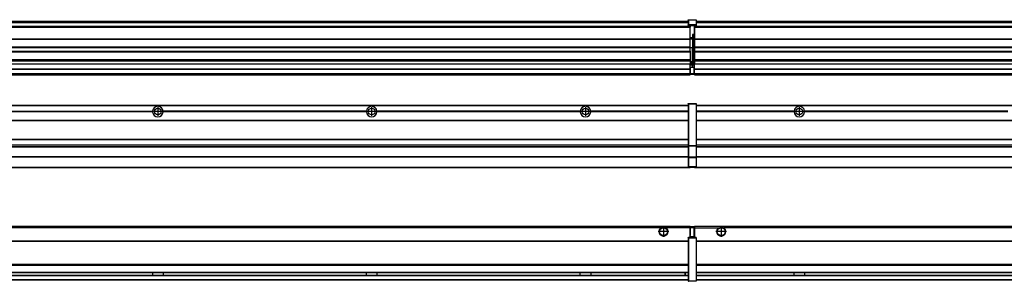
# Model space of a CAD drawing. Header units: inches. Extents: x -381 to 29622, y -418 to 176.
# Tile 22 of 50: x 4224 to 5145, y -154 to 90. Entities that reach past the tile are written whole.
import ezdxf

# ---------------------------------------------------------------- set-up
doc = ezdxf.new("R2010")
doc.units = ezdxf.units.IN
doc.linetypes.add('DOT_CENTER', pattern=[14, 12, -1, 0, -1])
doc.layers.add('1', color=7, linetype='Continuous')

# ---------------------------------------------------------------- blocks, each defined once
blk = doc.blocks.new('Modulos_intermedio__FL-14__2__26', base_point=(3455.18, -48.03))
at = {"color": 7, "linetype": 'Continuous'}
for p, q in [((3456.88, 10.47), (4849.18, 10.47)), ((3456.88, 10.22), (4849.18, 10.22)), ((4822.43, 10.47), (4822.48, 10.52)), ((4822.48, 10.52), (4829.88, 10.52)), ((4829.93, 10.47), (4829.88, 10.52)), ((4849.18, 11.72), (4849.19, 11.79)), ((4849.18, 11.72), (4849.18, 11.47)), ((4849.18, 11.47), (4849.18, -27.21)), ((4849.18, 11.47), (4849.43, 11.47)), ((4849.19, 11.79), (4849.2, 11.82)), ((4849.2, 11.82), (4849.22, 11.86)), ((4849.22, 11.86), (4849.25, 11.9)), ((4849.25, 11.9), (4849.29, 11.93)), ((4849.29, 11.93), (4849.34, 11.96)), ((4849.34, 11.96), (4849.36, 11.96)), ((4849.36, 11.96), (4849.43, 11.97)), ((4849.43, 11.97), (4856.63, 11.97)), ((4849.43, 11.97), (4849.43, 11.47)), ((4849.43, 11.47), (4849.43, -27.21)), ((4856.63, 11.47), (4849.43, 11.47)), ((4856.7, 11.96), (4856.63, 11.97)), ((4856.63, 11.97), (4856.63, 11.47)), ((4856.63, 11.47), (4856.63, -27.21)), ((4856.88, 11.47), (4856.63, 11.47)), ((4856.72, 11.96), (4856.7, 11.96)), ((4856.76, 11.93), (4856.72, 11.96)), ((4856.8, 11.9), (4856.76, 11.93)), ((4856.84, 11.86), (4856.8, 11.9)), ((4856.86, 11.82), (4856.84, 11.86)), ((4856.87, 11.79), (4856.86, 11.82)), ((4856.88, 11.72), (4856.87, 11.79)), ((4856.88, 11.72), (4856.88, 11.47)), ((4856.88, 11.47), (4856.88, -27.21)), ((4158.07, 4.77), (4348.29, 4.77)), ((4348.29, 4.17), (4158.07, 4.17)), ((4348.28, 4.47), (4158.08, 4.47)), ((4348.28, 4.47), (4348.29, 4.77)), ((4348.29, 4.17), (4348.28, 4.47)), ((4358.08, 4.47), (4358.07, 4.77)), ((4548.29, 4.77), (4358.07, 4.77)), ((4358.07, 4.17), (4358.08, 4.47)), ((4548.29, 4.17), (4358.07, 4.17)), ((4548.28, 4.47), (4358.08, 4.47)), ((4548.29, 4.77), (4548.28, 4.47)), ((4548.28, 4.47), (4548.29, 4.17)), ((4748.29, 4.77), (4558.07, 4.77)), ((4558.08, 4.47), (4558.07, 4.77)), ((4558.07, 4.17), (4558.08, 4.47)), ((4748.29, 4.17), (4558.07, 4.17)), ((4748.28, 4.47), (4558.08, 4.47)), ((4748.29, 4.77), (4748.28, 4.47)), ((4748.28, 4.47), (4748.29, 4.17)), ((4755.9, 6.05), (4755.91, 6.04)), ((4755.91, 2.91), (4755.9, 2.9)), ((4758.08, 4.47), (4758.07, 4.77)), ((4849.18, 4.77), (4758.07, 4.77)), ((4758.07, 4.17), (4758.08, 4.47)), ((4849.18, 4.17), (4758.07, 4.17)), ((4849.18, 4.47), (4758.08, 4.47)), ((3456.88, -3.53), (4849.18, -3.53)), ((3456.88, -3.78), (4849.18, -3.78)), ((4849.18, -4.03), (3456.88, -4.03)), ((3456.88, -21.53), (4849.18, -21.53)), ((3456.88, -21.78), (4849.18, -21.78)), ((3456.88, -26.73), (4849.18, -26.73)), ((3456.88, -26.82), (4849.18, -26.82)), ((4849.18, -27.21), (4849.43, -27.21)), ((4849.18, -27.21), (4849.18, -27.52)), ((4849.18, -27.52), (4849.19, -27.54)), ((4849.18, -27.52), (4849.18, -38.19)), ((4849.19, -27.54), (4849.22, -27.57)), ((4849.22, -27.57), (4849.25, -27.59)), ((4849.25, -27.59), (4849.29, -27.6)), ((4849.29, -27.6), (4849.34, -27.61)), ((4849.34, -27.61), (4849.36, -27.61)), ((4849.36, -27.61), (4849.43, -27.62)), ((4849.43, -27.21), (4849.43, -27.62)), ((4849.43, -27.21), (4856.63, -27.21)), ((4849.43, -27.62), (4849.43, -38.3)), ((4849.43, -27.62), (4856.63, -27.62)), ((4856.88, -27.21), (4856.63, -27.21)), ((4856.63, -27.21), (4856.63, -27.62)), ((4856.7, -27.61), (4856.63, -27.62)), ((4856.63, -27.62), (4856.63, -38.3)), ((4856.72, -27.61), (4856.7, -27.61)), ((4856.76, -27.6), (4856.72, -27.61)), ((4856.8, -27.59), (4856.76, -27.6)), ((4856.84, -27.57), (4856.8, -27.59)), ((4856.87, -27.54), (4856.84, -27.57)), ((4856.88, -27.52), (4856.87, -27.54)), ((4856.88, -27.21), (4856.88, -27.52)), ((4856.88, -27.52), (4856.88, -38.19)), ((3456.88, -28.37), (4849.18, -28.37)), ((3456.88, -28.53), (4849.18, -28.53)), ((3456.88, -28.65), (4849.18, -28.65)), ((4849.18, -38.02), (3456.88, -38.02)), ((4849.18, -38.11), (3456.88, -38.11)), ((4849.18, -38.19), (4849.18, -38.71)), ((4849.18, -38.19), (4849.19, -38.22)), ((4849.18, -38.71), (4849.43, -38.71)), ((4849.18, -38.71), (4849.18, -47.03)), ((4849.19, -38.22), (4849.22, -38.25)), ((4849.22, -38.25), (4849.25, -38.27)), ((4849.25, -38.27), (4849.29, -38.28)), ((4849.29, -38.28), (4849.34, -38.29)), ((4849.34, -38.29), (4849.36, -38.29)), ((4849.36, -38.29), (4849.43, -38.3)), ((4849.43, -38.3), (4849.43, -38.71)), ((4856.63, -38.3), (4849.43, -38.3)), ((4849.43, -38.71), (4849.43, -47.03)), ((4856.63, -38.71), (4849.43, -38.71)), ((4856.7, -38.29), (4856.63, -38.3)), ((4856.63, -38.3), (4856.63, -38.71)), ((4856.88, -38.71), (4856.63, -38.71)), ((4856.63, -38.71), (4856.63, -47.03)), ((4856.72, -38.29), (4856.7, -38.29)), ((4856.76, -38.28), (4856.72, -38.29)), ((4856.8, -38.27), (4856.76, -38.28)), ((4856.84, -38.25), (4856.8, -38.27)), ((4856.87, -38.22), (4856.84, -38.25)), ((4856.88, -38.19), (4856.87, -38.22)), ((4856.88, -38.19), (4856.88, -38.71)), ((4856.88, -38.71), (4856.88, -47.03)), ((3455.18, -48.03), (4851.18, -48.03)), ((3456.63, -47.53), (4849.43, -47.53)), ((4849.18, -47.03), (4849.43, -47.03)), ((4849.18, -47.03), (4849.18, -47.28)), ((4849.18, -47.28), (4849.19, -47.34)), ((4849.19, -47.34), (4849.2, -47.37)), ((4849.2, -47.37), (4849.22, -47.41)), ((4849.22, -47.41), (4849.25, -47.45)), ((4849.25, -47.45), (4849.29, -47.49)), ((4849.29, -47.49), (4849.34, -47.51)), ((4849.34, -47.51), (4849.36, -47.52)), ((4849.36, -47.52), (4849.43, -47.53)), ((4849.43, -47.03), (4856.63, -47.03)), ((4849.43, -47.03), (4849.43, -47.53)), ((4849.43, -47.53), (4856.63, -47.53)), ((4851.18, -47.53), (4851.18, -48.03)), ((4856.63, -47.03), (4856.63, -47.53)), ((4856.88, -47.03), (4856.63, -47.03)), ((4856.7, -47.52), (4856.63, -47.53)), ((4856.72, -47.51), (4856.7, -47.52)), ((4856.76, -47.49), (4856.72, -47.51)), ((4856.8, -47.45), (4856.76, -47.49)), ((4856.84, -47.41), (4856.8, -47.45)), ((4856.86, -47.37), (4856.84, -47.41)), ((4856.87, -47.34), (4856.86, -47.37)), ((4856.88, -47.28), (4856.87, -47.34)), ((4856.88, -47.03), (4856.88, -47.28))]:
    blk.add_line(p, q, dxfattribs=at)
for centre in [(4353.18, 4.47), (4553.18, 4.47), (4753.18, 4.47)]:
    blk.add_circle(centre, 3.15, dxfattribs=at)
for centre, start, end in [((4353.18, 4.47), 3.5101, 176.4899), ((4553.18, 4.47), 3.5101, 176.4899), ((4753.18, 4.47), 3.5101, 176.4899), ((4353.18, 4.47), 183.51008, 356.48992), ((4553.18, 4.47), 183.51008, 356.48992), ((4753.18, 4.47), 183.51008, 356.48992)]:
    blk.add_arc(centre, 4.9, start, end, dxfattribs=at)
at = {"layer": '1', "color": 2, "linetype": 'DOT_CENTER'}
for p, q in [((4357.33, 4.47), (4349.03, 4.47)), ((4353.18, 8.62), (4353.18, 0.32)), ((4557.33, 4.47), (4549.03, 4.47)), ((4553.18, 8.62), (4553.18, 0.32)), ((4757.33, 4.47), (4749.03, 4.47)), ((4753.18, 8.62), (4753.18, 0.32))]:
    blk.add_line(p, q, dxfattribs=at)
blk = doc.blocks.new('Modulos_intermedio__FL-14__3__31', base_point=(4855.18, -48.03))
at = {"color": 7, "linetype": 'Continuous'}
for p, q in [((4856.88, 10.47), (6249.18, 10.47)), ((4856.88, 10.22), (6249.18, 10.22)), ((4876.43, 10.47), (4876.48, 10.52)), ((4876.48, 10.52), (4883.88, 10.52)), ((4883.93, 10.47), (4883.88, 10.52)), ((4948.29, 4.77), (4856.88, 4.77)), ((4948.28, 4.47), (4856.88, 4.47)), ((4948.29, 4.17), (4856.88, 4.17)), ((4948.28, 4.47), (4948.29, 4.77)), ((4948.29, 4.17), (4948.28, 4.47)), ((4950.45, 6.05), (4950.45, 6.04)), ((4950.45, 2.91), (4950.45, 2.9)), ((4958.07, 4.77), (4958.08, 4.47)), ((5148.29, 4.77), (4958.07, 4.77)), ((4958.08, 4.47), (4958.07, 4.17)), ((5148.29, 4.17), (4958.07, 4.17)), ((5148.28, 4.47), (4958.08, 4.47)), ((4856.88, -3.53), (6249.18, -3.53)), ((4856.88, -3.78), (6249.18, -3.78)), ((6249.18, -4.03), (4856.88, -4.03)), ((4856.88, -21.53), (6249.18, -21.53)), ((4856.88, -21.78), (6249.18, -21.78)), ((4856.88, -26.73), (6249.18, -26.73)), ((4856.88, -26.82), (6249.18, -26.82)), ((4856.88, -28.37), (6249.18, -28.37)), ((4856.88, -28.53), (6249.18, -28.53)), ((4856.88, -28.65), (6249.18, -28.65)), ((6249.18, -38.02), (4856.88, -38.02)), ((6249.18, -38.11), (4856.88, -38.11)), ((4855.18, -47.53), (4855.18, -48.03)), ((4855.18, -48.03), (6251.18, -48.03)), ((4856.63, -47.53), (6249.43, -47.53))]:
    blk.add_line(p, q, dxfattribs=at)
blk.add_circle((4953.18, 4.47), 3.15, dxfattribs=at)
for start, end in [(3.5101, 176.4899), (183.51008, 356.48992)]:
    blk.add_arc((4953.18, 4.47), 4.9, start, end, dxfattribs=at)
at = {"layer": '1', "color": 2, "linetype": 'DOT_CENTER'}
for p, q in [((4957.33, 4.47), (4949.03, 4.47)), ((4953.18, 8.62), (4953.18, 0.32))]:
    blk.add_line(p, q, dxfattribs=at)
blk = doc.blocks.new('F-286__38', base_point=(621.12, -75.97))
for name, p in [('Modulos_intermedio__FL-14__2__26', (3455.18, -48.03)), ('Modulos_intermedio__FL-14__3__31', (4855.18, -48.03))]:
    blk.add_blockref(name, p)
blk = doc.blocks.new('Alzado2', base_point=(2889, -32))
blk.add_blockref('F-286__38', (621.12, -75.97))
blk = doc.blocks.new('Modulos_intermedio__FL-14__2__55', base_point=(3455.18, 38.97))
at = {"color": 7, "linetype": 'Continuous'}
for p, q in [((4851.18, 83.99), (3455.18, 83.99)), ((3455.18, 83.97), (4851.18, 83.97)), ((3455.18, 83.47), (4851.18, 83.47)), ((3456.88, 88.97), (4849.18, 88.97)), ((3456.88, 88.96), (4849.18, 88.96)), ((3456.88, 88.35), (4849.18, 88.35)), ((3456.88, 88.03), (4849.18, 88.03)), ((3456.88, 87.7), (4849.18, 87.7)), ((4849.18, 90.22), (4849.19, 90.29)), ((4849.18, 90.22), (4849.2, 90.24)), ((4849.18, 90.16), (4849.18, 90.22)), ((4849.18, 90.22), (4849.18, 90.16)), ((4849.18, 90.16), (4849.18, 85.33)), ((4849.18, 85.33), (4849.19, 85.4)), ((4849.18, 85.33), (4849.18, 85.22)), ((4849.18, 85.22), (4849.19, 85.29)), ((4849.18, 85.22), (4849.18, 84.97)), ((4849.18, 84.97), (4849.18, 84.72)), ((4849.18, 84.97), (4849.43, 84.97)), ((4849.19, 84.66), (4849.18, 84.72)), ((4849.19, 90.29), (4849.2, 90.32)), ((4849.19, 85.4), (4849.2, 85.42)), ((4849.19, 85.29), (4849.2, 85.32)), ((4849.2, 84.63), (4849.19, 84.66)), ((4849.2, 90.32), (4849.22, 90.36)), ((4849.2, 90.24), (4849.22, 90.28)), ((4849.2, 85.42), (4849.22, 85.46)), ((4849.2, 85.32), (4849.22, 85.36)), ((4849.22, 84.59), (4849.2, 84.63)), ((4849.22, 90.36), (4849.25, 90.4)), ((4849.22, 90.28), (4849.25, 90.32)), ((4849.22, 85.46), (4849.25, 85.5)), ((4849.22, 85.36), (4849.25, 85.4)), ((4849.25, 85.4), (4849.22, 85.36)), ((4849.25, 84.55), (4849.22, 84.59)), ((4849.25, 90.4), (4849.29, 90.43)), ((4849.25, 90.32), (4849.29, 90.35)), ((4849.25, 85.5), (4849.29, 85.53)), ((4849.25, 85.4), (4849.29, 85.43)), ((4849.29, 84.51), (4849.25, 84.55)), ((4849.29, 90.43), (4849.34, 90.46)), ((4849.29, 90.35), (4849.34, 90.37)), ((4849.29, 85.53), (4849.34, 85.55)), ((4849.29, 85.43), (4849.34, 85.46)), ((4849.34, 85.46), (4849.29, 85.43)), ((4849.34, 84.49), (4849.29, 84.51)), ((4849.34, 90.46), (4849.36, 90.46)), ((4849.34, 90.37), (4849.36, 90.38)), ((4849.34, 85.55), (4849.36, 85.55)), ((4849.34, 85.46), (4849.36, 85.46)), ((4849.36, 84.48), (4849.34, 84.49)), ((4849.36, 90.46), (4849.43, 90.47)), ((4849.36, 90.38), (4849.43, 90.39)), ((4849.36, 85.55), (4849.43, 85.56)), ((4849.36, 85.46), (4849.43, 85.47)), ((4849.43, 84.47), (4849.36, 84.48)), ((4849.43, 90.47), (4849.43, 90.39)), ((4849.43, 90.47), (4856.63, 90.47)), ((4849.43, 90.39), (4849.43, 85.56)), ((4849.43, 90.39), (4856.63, 90.39)), ((4849.43, 85.56), (4849.43, 85.47)), ((4856.63, 85.56), (4849.43, 85.56)), ((4849.43, 85.47), (4856.63, 85.47)), ((4849.43, 85.47), (4849.43, 84.97)), ((4849.43, 84.97), (4851.18, 84.97)), ((4849.43, 84.97), (4849.43, 84.47)), ((4849.43, 84.47), (4851.18, 84.47)), ((4851.18, 84.97), (4851.18, 83.97)), ((4851.18, 84.97), (4854.88, 84.97)), ((4851.18, 83.97), (4851.18, 83.47)), ((4851.18, 72.41), (4851.18, 83.47)), ((4854.88, 84.97), (4856.63, 84.97)), ((4854.88, 84.97), (4854.88, 77.44)), ((4854.88, 84.47), (4856.63, 84.47)), ((4856.7, 90.46), (4856.63, 90.47)), ((4856.63, 90.47), (4856.63, 90.39)), ((4856.7, 90.38), (4856.63, 90.39)), ((4856.63, 90.39), (4856.63, 85.56)), ((4856.63, 85.56), (4856.63, 85.47)), ((4856.7, 85.55), (4856.63, 85.56)), ((4856.63, 85.47), (4856.63, 84.97)), ((4856.7, 85.46), (4856.63, 85.47)), ((4856.63, 84.97), (4856.63, 84.47)), ((4856.88, 84.97), (4856.63, 84.97)), ((4856.63, 84.47), (4856.7, 84.48)), ((4856.72, 90.46), (4856.7, 90.46)), ((4856.72, 90.37), (4856.7, 90.38)), ((4856.72, 85.55), (4856.7, 85.55)), ((4856.72, 85.46), (4856.7, 85.46)), ((4856.7, 84.48), (4856.72, 84.49)), ((4856.76, 90.43), (4856.72, 90.46)), ((4856.76, 90.35), (4856.72, 90.37)), ((4856.76, 85.53), (4856.72, 85.55)), ((4856.76, 85.43), (4856.72, 85.46)), ((4856.72, 85.46), (4856.76, 85.43)), ((4856.72, 84.49), (4856.76, 84.51)), ((4856.8, 90.4), (4856.76, 90.43)), ((4856.8, 90.32), (4856.76, 90.35)), ((4856.8, 85.5), (4856.76, 85.53)), ((4856.8, 85.4), (4856.76, 85.43)), ((4856.76, 84.51), (4856.8, 84.55)), ((4856.84, 90.36), (4856.8, 90.4)), ((4856.84, 90.28), (4856.8, 90.32)), ((4856.84, 85.46), (4856.8, 85.5)), ((4856.84, 85.36), (4856.8, 85.4)), ((4856.8, 85.4), (4856.84, 85.36)), ((4856.8, 84.55), (4856.84, 84.59)), ((4856.86, 90.32), (4856.84, 90.36)), ((4856.86, 90.24), (4856.84, 90.28)), ((4856.86, 85.42), (4856.84, 85.46)), ((4856.86, 85.32), (4856.84, 85.36)), ((4856.84, 84.59), (4856.86, 84.63)), ((4856.87, 90.29), (4856.86, 90.32)), ((4856.88, 90.22), (4856.86, 90.24)), ((4856.87, 85.4), (4856.86, 85.42)), ((4856.87, 85.29), (4856.86, 85.32)), ((4856.86, 84.63), (4856.87, 84.66)), ((4856.88, 90.22), (4856.87, 90.29)), ((4856.88, 85.33), (4856.87, 85.4)), ((4856.88, 85.22), (4856.87, 85.29)), ((4856.87, 84.66), (4856.88, 84.72)), ((4856.88, 90.22), (4856.88, 90.16)), ((4856.88, 90.16), (4856.88, 90.22)), ((4856.88, 90.16), (4856.88, 85.33)), ((4856.88, 85.33), (4856.88, 85.22)), ((4856.88, 85.22), (4856.88, 84.97)), ((4856.88, 84.97), (4856.88, 84.72)), ((4853.43, 76.45), (4853.43, 73.5)), ((4854.88, 76.45), (4853.43, 76.45)), ((4853.68, 76.45), (4853.68, 73.5)), ((4853.68, 76.3), (4854.88, 76.3)), ((4854.88, 79.65), (4855.18, 79.58)), ((4854.88, 78.12), (4855.18, 78.12)), ((4854.88, 77.6), (4855.18, 77.6)), ((4854.88, 77.44), (4855.18, 77.36)), ((4854.88, 76.45), (4855.18, 76.53)), ((4854.88, 76.3), (4854.88, 76.45)), ((4854.88, 63.97), (4854.88, 76.3)), ((4855.18, 76.3), (4854.88, 76.3)), ((3455.18, 72.41), (4851.18, 72.41)), ((3455.18, 72.16), (4851.18, 72.16)), ((4851.18, 64.79), (3455.18, 64.79)), ((3455.18, 64.54), (4851.18, 64.54)), ((4853.43, 73.5), (4851.18, 73.5)), ((4853.43, 73), (4851.18, 73)), ((4851.18, 72.5), (4853.43, 72.5)), ((4851.18, 72.41), (4851.18, 72.16)), ((4851.18, 64.79), (4851.18, 72.16)), ((4851.18, 64.79), (4851.18, 64.54)), ((4851.18, 60.91), (4851.18, 64.54)), ((4853.43, 73.5), (4853.68, 73.5)), ((4853.43, 73), (4853.43, 73.5)), ((4853.43, 73), (4853.43, 72.5)), ((4853.68, 72.5), (4853.43, 72.5)), ((4853.43, 72.5), (4853.43, 63.97)), ((4853.68, 73.19), (4853.67, 73.21)), ((4853.68, 73.25), (4853.68, 73.5)), ((4853.68, 73.19), (4853.68, 72.5)), ((4853.68, 63.97), (4853.68, 72.5)), ((3455.18, 60.91), (4851.18, 60.91)), ((3455.18, 60.41), (4851.18, 60.41)), ((4853.43, 63.97), (4851.18, 63.97)), ((4851.18, 60.91), (4851.18, 60.41)), ((4851.18, 60.41), (4851.18, 59.42)), ((4851.18, 59.42), (4851.18, 53.15)), ((4853.43, 50.98), (4853.43, 63.97)), ((4853.43, 63.97), (4853.68, 63.97)), ((4853.68, 50.98), (4853.68, 63.97)), ((4853.68, 63.97), (4854.88, 63.97)), ((4854.88, 49.58), (4854.88, 63.97)), ((4855.18, 63.97), (4854.88, 63.97)), ((3455.18, 53.15), (4851.18, 53.15)), ((4851.18, 51.48), (3455.18, 51.48)), ((4178.18, 49.19), (4851.18, 49.19)), ((4178.18, 49.16), (4851.18, 49.16)), ((4851.13, 47.58), (4851.18, 47.58)), ((4851.13, 44.48), (4851.13, 47.58)), ((4851.18, 53.15), (4851.18, 51.48)), ((4851.18, 51.48), (4851.18, 51.37)), ((4851.18, 51.37), (4851.18, 49.19)), ((4853.43, 50.98), (4851.18, 50.98)), ((4853.43, 49.98), (4851.18, 49.98)), ((4851.18, 49.19), (4851.18, 49.16)), ((4851.18, 47.58), (4851.18, 49.16)), ((4853.43, 48.98), (4851.18, 48.98)), ((4853.43, 47.91), (4851.18, 47.91)), ((4851.18, 46), (4851.18, 47.58)), ((4853.43, 50.98), (4853.68, 50.98)), ((4853.43, 49.98), (4853.43, 50.98)), ((4853.43, 49.98), (4853.43, 48.98)), ((4853.43, 47.91), (4853.43, 48.98)), ((4853.68, 48.98), (4853.43, 48.98)), ((4853.43, 46), (4853.43, 47.91)), ((4853.43, 47.91), (4853.52, 47.89)), ((4853.52, 47.89), (4853.6, 47.83)), ((4853.6, 47.83), (4853.66, 47.75)), ((4853.66, 47.75), (4853.68, 47.66)), ((4853.68, 49.73), (4853.68, 50.98)), ((4853.68, 49.73), (4853.68, 48.98)), ((4853.68, 49.58), (4854.88, 49.58)), ((4853.68, 47.66), (4853.68, 48.98)), ((4853.68, 48.93), (4854.88, 48.93)), ((4853.68, 46), (4853.68, 47.66)), ((4854.88, 48.93), (4854.88, 49.58)), ((4855.18, 49.58), (4854.88, 49.58)), ((4854.88, 48.93), (4854.88, 47.33)), ((4854.88, 48.93), (4855.18, 48.85)), ((4854.88, 47.33), (4854.88, 46)), ((3455.18, 44.48), (4851.13, 44.48)), ((3455.18, 44.04), (4851.13, 44.04)), ((3455.18, 39.97), (4851.13, 39.97)), ((3455.18, 39.47), (4851.13, 39.47)), ((3455.18, 39.22), (4851.13, 39.22)), ((3455.18, 38.97), (4851.13, 38.97)), ((4851.13, 45.47), (4851.18, 45.48)), ((4851.13, 44.48), (4851.13, 44.04)), ((4851.13, 44.48), (4851.18, 44.48)), ((4851.13, 39.97), (4851.13, 44.04)), ((4851.18, 40.48), (4851.13, 40.48)), ((4851.13, 39.97), (4851.13, 39.47)), ((4851.13, 39.22), (4851.13, 39.47)), ((4851.13, 39.22), (4851.13, 38.97)), ((4851.18, 46), (4853.43, 46)), ((4851.18, 46), (4851.18, 39.97)), ((4851.18, 39.97), (4854.63, 39.97)), ((4851.18, 39.97), (4851.18, 39.47)), ((4851.18, 39.47), (4854.63, 39.47)), ((4853.43, 46), (4854.88, 46)), ((4855.18, 45.08), (4854.63, 44.93)), ((4854.63, 44.93), (4854.63, 39.97)), ((4854.88, 39.97), (4854.63, 39.97)), ((4854.63, 39.97), (4854.63, 39.47)), ((4855.18, 45.92), (4854.88, 46)), ((4854.88, 45), (4855.18, 45.08)), ((4854.88, 45), (4854.88, 39.97)), ((4854.88, 44.81), (4855.18, 44.87)), ((4854.88, 41.31), (4855.18, 41.37)), ((4854.88, 40.83), (4855.18, 40.91)), ((4854.88, 39.97), (4854.88, 39.72))]:
    blk.add_line(p, q, dxfattribs=at)
for centre, start, end in [((4853.43, 73.25), 270, 0), ((4853.43, 49.73), 0, 90), ((4854.63, 39.72), 270, 0)]:
    blk.add_arc(centre, 0.25, start, end, dxfattribs=at)
blk = doc.blocks.new('Modulos_intermedio__FL-14__3__60', base_point=(4855.18, 38.97))
at = {"color": 7, "linetype": 'Continuous'}
for p, q in [((4855.18, 84.47), (4855.18, 83.99)), ((6251.18, 83.99), (4855.18, 83.99)), ((4855.18, 83.99), (4855.18, 83.97)), ((4855.18, 83.97), (6251.18, 83.97)), ((4855.18, 83.97), (4855.18, 83.47)), ((4855.18, 83.47), (6251.18, 83.47)), ((4855.18, 83.47), (4855.18, 72.41)), ((4856.88, 88.97), (6249.18, 88.97)), ((4856.88, 88.96), (6249.18, 88.96)), ((4856.88, 88.35), (6249.18, 88.35)), ((4856.88, 88.03), (6249.18, 88.03)), ((4856.88, 87.7), (6249.18, 87.7)), ((4855.18, 72.41), (6251.18, 72.41)), ((4855.18, 72.41), (4855.18, 72.16)), ((4855.18, 72.16), (4855.18, 64.79)), ((4855.18, 72.16), (6251.18, 72.16)), ((4855.18, 64.79), (4855.18, 64.54)), ((6251.18, 64.79), (4855.18, 64.79)), ((4855.18, 64.54), (6251.18, 64.54)), ((4855.18, 64.54), (4855.18, 60.91)), ((4855.18, 60.91), (6251.18, 60.91)), ((4855.18, 60.91), (4855.18, 60.41)), ((4855.18, 60.41), (4855.18, 59.42)), ((4855.18, 60.41), (6251.18, 60.41)), ((4855.18, 59.42), (4855.18, 53.15)), ((4855.18, 53.15), (6251.18, 53.15)), ((4855.18, 53.15), (4855.18, 51.48)), ((4855.18, 51.48), (4855.18, 51.37)), ((6251.18, 51.48), (4855.18, 51.48)), ((4855.18, 51.37), (4855.18, 49.19)), ((4855.18, 49.19), (5169.43, 49.19)), ((4855.18, 49.19), (4855.18, 49.16)), ((4855.18, 49.16), (5169.43, 49.16)), ((4855.18, 44.48), (4855.18, 49.16)), ((4855.18, 44.48), (6251.13, 44.48)), ((4855.18, 44.48), (4855.18, 44.04)), ((4855.18, 44.04), (6251.13, 44.04)), ((4855.18, 39.97), (4855.18, 44.04)), ((4855.18, 39.97), (6251.13, 39.97)), ((4855.18, 39.97), (4855.18, 39.47)), ((4855.18, 39.47), (6251.13, 39.47)), ((4855.18, 39.47), (4855.18, 39.22)), ((4855.18, 39.22), (6251.13, 39.22)), ((4855.18, 39.22), (4855.18, 38.97)), ((4855.18, 38.97), (6251.13, 38.97))]:
    blk.add_line(p, q, dxfattribs=at)
blk = doc.blocks.new('F-286__67', base_point=(621.12, 38.97))
for name, p in [('Modulos_intermedio__FL-14__2__55', (3455.18, 38.97)), ('Modulos_intermedio__FL-14__3__60', (4855.18, 38.97))]:
    blk.add_blockref(name, p)
blk = doc.blocks.new('Inferior2', base_point=(2889, 64.72))
blk.add_blockref('F-286__67', (621.12, 38.97))
blk = doc.blocks.new('Modulos_intermedio__FL-14__2__81', base_point=(3455.18, -154.47))
at = {"color": 7, "linetype": 'Continuous'}
for p, q in [((3455.18, -102.97), (4851.13, -102.97)), ((4823.77, -104.47), (3482.59, -104.47)), ((4824.72, -103.98), (4823.77, -104.47)), ((4826.18, -103.72), (4824.72, -103.98)), ((4827.63, -103.98), (4826.18, -103.72)), ((4828.59, -104.47), (4827.63, -103.98)), ((4851.13, -104.47), (4828.59, -104.47)), ((4851.13, -104.47), (4851.13, -102.97)), ((4851.13, -111.58), (4851.13, -104.47)), ((4851.18, -104.48), (4851.13, -104.48)), ((4851.18, -105.48), (4851.13, -105.48)), ((4851.13, -109.47), (4851.18, -109.48)), ((4851.18, -103.47), (4851.18, -103.97)), ((4854.63, -103.47), (4851.18, -103.47)), ((4851.18, -103.97), (4854.63, -103.97)), ((4851.18, -103.97), (4851.18, -111.58)), ((4854.63, -103.47), (4854.63, -103.97)), ((4854.63, -103.97), (4854.63, -112.97)), ((4854.88, -103.97), (4854.63, -103.97)), ((4854.88, -103.72), (4854.88, -103.97)), ((4854.88, -103.97), (4854.88, -112.97)), ((4854.88, -104.83), (4855.18, -104.91)), ((4854.88, -106.47), (4855.18, -106.47)), ((4854.88, -107.48), (4855.18, -107.48)), ((3456.88, -116.72), (4849.18, -116.72)), ((3456.88, -116.97), (4849.18, -116.97)), ((4849.18, -117.22), (3456.88, -117.22)), ((4849.18, -113.72), (4849.19, -113.66)), ((4849.18, -113.72), (4849.18, -113.97)), ((4849.18, -113.97), (4849.18, -153.97)), ((4849.18, -113.97), (4849.43, -113.97)), ((4849.19, -113.66), (4849.2, -113.63)), ((4849.2, -113.63), (4849.22, -113.59)), ((4849.22, -113.59), (4849.25, -113.55)), ((4849.25, -113.55), (4849.29, -113.51)), ((4849.29, -113.51), (4849.34, -113.49)), ((4849.34, -113.49), (4849.36, -113.48)), ((4849.36, -113.48), (4849.43, -113.47)), ((4851.18, -113.47), (4849.43, -113.47)), ((4849.43, -113.47), (4849.43, -113.97)), ((4856.63, -113.97), (4849.43, -113.97)), ((4849.43, -113.97), (4849.43, -153.97)), ((4851.18, -111.58), (4851.13, -111.58)), ((4851.18, -113.47), (4851.18, -111.58)), ((4854.63, -112.97), (4851.18, -112.97)), ((4854.88, -113.47), (4851.18, -113.47)), ((4854.63, -112.97), (4854.63, -113.47)), ((4854.88, -112.97), (4854.63, -112.97)), ((4854.88, -111.93), (4855.18, -112.01)), ((4854.88, -112.97), (4854.88, -113.26)), ((4854.88, -113.26), (4854.88, -113.47)), ((4856.63, -113.47), (4854.88, -113.47)), ((4856.7, -113.48), (4856.63, -113.47)), ((4856.63, -113.47), (4856.63, -113.97)), ((4856.88, -113.97), (4856.63, -113.97)), ((4856.63, -113.97), (4856.63, -153.97)), ((4856.72, -113.49), (4856.7, -113.48)), ((4856.76, -113.51), (4856.72, -113.49)), ((4856.8, -113.55), (4856.76, -113.51)), ((4856.84, -113.59), (4856.8, -113.55)), ((4856.86, -113.63), (4856.84, -113.59)), ((4856.87, -113.66), (4856.86, -113.63)), ((4856.88, -113.72), (4856.87, -113.66)), ((4856.88, -113.72), (4856.88, -113.97)), ((4856.88, -113.97), (4856.88, -153.97)), ((4849.18, -138.72), (3456.88, -138.72)), ((4849.18, -138.97), (3456.88, -138.97)), ((3456.88, -139.22), (4849.18, -139.22)), ((3456.88, -145.97), (4849.18, -145.97)), ((3456.88, -146.22), (4849.18, -146.22)), ((4348.28, -146.22), (4348.28, -146.3)), ((4348.28, -146.3), (4348.28, -146.52)), ((4348.28, -146.52), (4348.29, -147.23)), ((4348.29, -147.23), (4348.29, -147.72)), ((4358.08, -146.3), (4358.07, -146.98)), ((4358.07, -146.98), (4358.07, -147.23)), ((4358.07, -147.23), (4358.07, -147.72)), ((4358.08, -146.22), (4358.08, -146.3)), ((4548.28, -146.3), (4548.28, -146.22)), ((4548.28, -146.52), (4548.28, -146.3)), ((4548.29, -147.23), (4548.28, -146.52)), ((4548.29, -147.72), (4548.29, -147.23)), ((4558.08, -146.3), (4558.07, -146.98)), ((4558.07, -146.98), (4558.07, -147.23)), ((4558.07, -147.23), (4558.07, -147.72)), ((4558.08, -146.22), (4558.08, -146.3)), ((4748.28, -146.3), (4748.28, -146.22)), ((4748.28, -146.52), (4748.28, -146.3)), ((4748.29, -147.23), (4748.28, -146.52)), ((4748.29, -147.72), (4748.29, -147.23)), ((4758.07, -147.23), (4758.06, -147.56)), ((4758.08, -146.3), (4758.07, -146.9)), ((4758.07, -146.9), (4758.07, -147.23)), ((4758.08, -146.22), (4758.08, -146.3)), ((4846.18, -146.65), (4846.24, -146.4)), ((4846.18, -146.65), (4846.18, -147.16)), ((4846.18, -147.16), (4846.18, -148.23)), ((4846.24, -146.4), (4846.46, -146.22)), ((4846.6, -146.22), (4846.6, -146.26)), ((4846.6, -146.26), (4846.6, -146.97)), ((4846.6, -146.97), (4846.6, -148.69)), ((3456.88, -148.72), (4849.18, -148.72)), ((3456.88, -148.97), (4849.18, -148.97)), ((3456.88, -152.72), (4849.18, -152.72)), ((3456.88, -152.97), (4849.18, -152.97)), ((4348.29, -147.72), (4348.28, -148.43)), ((4348.28, -148.43), (4348.28, -148.65)), ((4348.28, -148.65), (4348.28, -148.72)), ((4358.07, -147.72), (4358.08, -148.43)), ((4358.08, -148.43), (4358.08, -148.65)), ((4358.08, -148.65), (4358.08, -148.72)), ((4548.28, -148.43), (4548.29, -147.72)), ((4548.28, -148.65), (4548.28, -148.43)), ((4548.28, -148.72), (4548.28, -148.65)), ((4558.07, -147.72), (4558.08, -148.43)), ((4558.08, -148.43), (4558.08, -148.65)), ((4558.08, -148.65), (4558.08, -148.72)), ((4748.28, -148.43), (4748.29, -147.72)), ((4748.28, -148.65), (4748.28, -148.43)), ((4748.28, -148.72), (4748.28, -148.65)), ((4758.06, -147.56), (4758.07, -148.2)), ((4758.07, -148.2), (4758.08, -148.6)), ((4758.08, -148.6), (4758.08, -148.72)), ((4846.18, -148.23), (4846.24, -148.55)), ((4846.24, -148.55), (4846.46, -148.72)), ((4846.6, -148.69), (4846.6, -148.72)), ((4849.18, -153.97), (4849.43, -153.97)), ((4849.18, -153.97), (4849.18, -154.22)), ((4849.18, -154.22), (4849.19, -154.29)), ((4849.19, -154.29), (4849.2, -154.32)), ((4849.2, -154.32), (4849.22, -154.36)), ((4849.22, -154.36), (4849.25, -154.4)), ((4849.25, -154.4), (4849.29, -154.43)), ((4849.29, -154.43), (4849.34, -154.46)), ((4849.34, -154.46), (4849.36, -154.46)), ((4849.36, -154.46), (4849.43, -154.47)), ((4849.43, -153.97), (4856.63, -153.97)), ((4849.43, -153.97), (4849.43, -154.47)), ((4856.63, -154.47), (4849.43, -154.47)), ((4856.88, -153.97), (4856.63, -153.97)), ((4856.63, -153.97), (4856.63, -154.47)), ((4856.7, -154.46), (4856.63, -154.47)), ((4856.72, -154.46), (4856.7, -154.46)), ((4856.76, -154.43), (4856.72, -154.46)), ((4856.8, -154.4), (4856.76, -154.43)), ((4856.84, -154.36), (4856.8, -154.4)), ((4856.86, -154.32), (4856.84, -154.36)), ((4856.87, -154.29), (4856.86, -154.32)), ((4856.88, -154.22), (4856.87, -154.29)), ((4856.88, -153.97), (4856.88, -154.22))]:
    blk.add_line(p, q, dxfattribs=at)
for radius in [4, 3.7]:
    blk.add_circle((4826.18, -107.97), radius, dxfattribs=at)
for centre, radius, start, end in [((4826.18, -107.97), 4.25, 124.56032, 55.43968), ((4854.63, -103.72), 0.25, 0, 90)]:
    blk.add_arc(centre, radius, start, end, dxfattribs=at)
at = {"layer": '1', "color": 2, "linetype": 'DOT_CENTER'}
for p, q in [((4831.18, -107.97), (4821.18, -107.97)), ((4826.18, -102.97), (4826.18, -112.97))]:
    blk.add_line(p, q, dxfattribs=at)
blk = doc.blocks.new('Modulos_intermedio__FL-14__3__86', base_point=(4855.18, -154.47))
at = {"color": 7, "linetype": 'Continuous'}
for p, q in [((4855.18, -102.97), (6251.13, -102.97)), ((4855.18, -102.97), (4855.18, -104.47)), ((4855.18, -104.47), (4855.18, -113.47)), ((4855.18, -104.47), (4877.77, -104.47)), ((4877.77, -104.47), (4878.72, -103.98)), ((4878.72, -103.98), (4880.18, -103.72)), ((4880.18, -103.72), (4881.63, -103.98)), ((4881.63, -103.98), (4882.59, -104.47)), ((6223.77, -104.47), (4882.59, -104.47)), ((4856.88, -116.72), (6249.18, -116.72)), ((4856.88, -116.97), (6249.18, -116.97)), ((6249.18, -117.22), (4856.88, -117.22)), ((6249.18, -138.72), (4856.88, -138.72)), ((6249.18, -138.97), (4856.88, -138.97)), ((4856.88, -139.22), (6249.18, -139.22)), ((4856.88, -145.97), (6249.18, -145.97)), ((4856.88, -146.22), (6249.18, -146.22)), ((4948.28, -146.3), (4948.28, -146.22)), ((4948.28, -146.35), (4948.28, -146.3)), ((4948.29, -147.23), (4948.28, -146.35)), ((4948.29, -147.56), (4948.29, -147.23)), ((4958.08, -146.52), (4958.07, -147.23)), ((4958.07, -147.23), (4958.07, -147.72)), ((4958.08, -146.22), (4958.08, -146.3)), ((4958.08, -146.3), (4958.08, -146.52)), ((4856.88, -148.72), (6249.18, -148.72)), ((4856.88, -148.97), (6249.18, -148.97)), ((4856.88, -152.72), (6249.18, -152.72)), ((4856.88, -152.97), (6249.18, -152.97)), ((4948.28, -148.6), (4948.29, -147.56)), ((4948.28, -148.72), (4948.28, -148.6)), ((4958.07, -147.72), (4958.08, -148.43)), ((4958.08, -148.43), (4958.08, -148.65)), ((4958.08, -148.65), (4958.08, -148.72))]:
    blk.add_line(p, q, dxfattribs=at)
for radius in [4, 3.7]:
    blk.add_circle((4880.18, -107.97), radius, dxfattribs=at)
blk.add_arc((4880.18, -107.97), 4.25, 124.56032, 55.43968, dxfattribs=at)
at = {"layer": '1', "color": 2, "linetype": 'DOT_CENTER'}
for p, q in [((4885.18, -107.97), (4875.18, -107.97)), ((4880.18, -102.97), (4880.18, -112.97))]:
    blk.add_line(p, q, dxfattribs=at)
blk = doc.blocks.new('F-286__93', base_point=(621.12, -154.47))
for name, p in [('Modulos_intermedio__FL-14__2__81', (3455.18, -154.47)), ('Modulos_intermedio__FL-14__3__86', (4855.18, -154.47))]:
    blk.add_blockref(name, p)
blk = doc.blocks.new('Superior1', base_point=(2889, -128.72))
blk.add_blockref('F-286__93', (621.12, -154.47))

msp = doc.modelspace()

# ---------------------------------------------------------------- block references
for name, p in [('Inferior2', (2889, 64.72)), ('Alzado2', (2889, -32)), ('Superior1', (2889, -128.72))]:
    msp.add_blockref(name, p)

doc.saveas('drawing.dxf')
